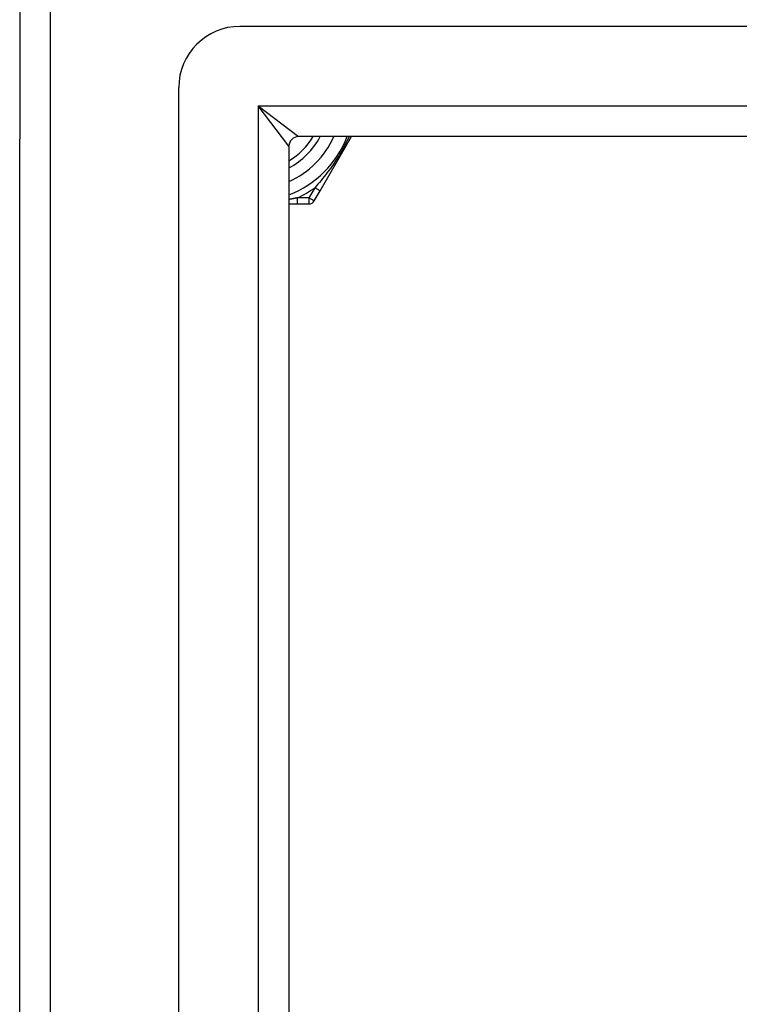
# Model space of a CAD drawing. Header units: inches. Extents: x 64.1 to 160.1, y 39 to 77.3.
# Tile 9 of 65: x 64.1 to 66.4, y 72.5 to 75.6. Entities that reach past the tile are written whole.
import ezdxf

# ---------------------------------------------------------------- set-up
doc = ezdxf.new("R2010")
doc.units = ezdxf.units.IN
doc.header["$MEASUREMENT"] = 0
doc.layers.add('Visible Edges(ANSI)', color=7, linetype='Continuous', lineweight=25)
doc.layers.add('Visible Tangent Edges(ANSI)', color=7, linetype='Continuous', lineweight=25)

msp = doc.modelspace()

# ---------------------------------------------------------------- linework, layer by layer
at = {"layer": 'Visible Edges(ANSI)'}
for p, q in [((64.0718, 76.0357), (64.0718, 75.2607)), ((111.3631, 75.6229), (64.7804, 75.6229)), ((64.5836, 40.8433), (64.5836, 75.426)), ((64.0718, 41.0087), (64.0718, 75.2607)), ((111.1746, 75.2685), (64.9689, 75.2685)), ((65.0379, 75.0937), (65.1389, 75.2686)), ((64.9379, 75.2375), (64.9379, 41.0318)), ((65.0195, 75.0618), (65.0379, 75.0937)), ((64.9379, 75.052), (64.9657, 75.052)), ((64.9657, 75.052), (65.0025, 75.052))]:
    msp.add_line(p, q, dxfattribs=at)
for centre, radius, start, end in [((64.7804, 75.426), 0.1969, 90, 180), ((64.9689, 75.2375), 0.031, 90, 180), ((64.8218, 75.3847), 0.2264, 300.8668, 329.1332), ((64.8218, 75.3847), 0.3248, 290.9514, 339.0486), ((65.0025, 75.0717), 0.0197, 270, 330)]:
    msp.add_arc(centre, radius, start, end, dxfattribs=at)
at = {"layer": 'Visible Tangent Edges(ANSI)'}
for p, q in [((64.1708, 40.2337), (64.1708, 76.0357)), ((64.8389, 75.3675), (64.9689, 75.2685)), ((64.9379, 75.2375), (64.8389, 75.3675)), ((64.8389, 75.3675), (111.3046, 75.3675)), ((64.8389, 75.3675), (64.8389, 40.9018)), ((65.0209, 75.1036), (65.0025, 75.0717)), ((65.0379, 75.0937), (65.0209, 75.1036)), ((64.9657, 75.052), (64.9657, 75.0717)), ((65.0025, 75.0717), (64.9657, 75.0717)), ((65.0195, 75.0618), (65.0025, 75.0717)), ((65.0025, 75.0717), (65.0025, 75.052))]:
    msp.add_line(p, q, dxfattribs=at)
at = {"layer": 'Visible Tangent Edges(ANSI)', "flags": 128}
for points in [[(65.1316, 75.2685), (65.128, 75.2609), (65.1243, 75.2533), (65.1204, 75.2457), (65.1164, 75.2382), (65.1123, 75.2306), (65.1081, 75.2231), (65.1037, 75.2156), (65.0993, 75.2082), (65.0948, 75.2009), (65.0902, 75.1937), (65.0855, 75.1866), (65.0808, 75.1795), (65.076, 75.1726), (65.0712, 75.1659), (65.0663, 75.1592), (65.0614, 75.1526), (65.0564, 75.1461), (65.0514, 75.1397), (65.0464, 75.1334), (65.0413, 75.1273), (65.0362, 75.1212), (65.0311, 75.1152), (65.026, 75.1093), (65.0209, 75.1036)], [(64.9657, 75.0717), (64.9645, 75.0715), (64.9634, 75.0712), (64.9623, 75.071), (64.9611, 75.0708), (64.96, 75.0705), (64.9588, 75.0703), (64.9577, 75.0701), (64.9565, 75.0698), (64.9554, 75.0696), (64.9542, 75.0694), (64.9531, 75.0692), (64.9519, 75.0689), (64.9508, 75.0687), (64.9496, 75.0685), (64.9485, 75.0683), (64.9473, 75.0681), (64.9461, 75.0678), (64.945, 75.0676), (64.9438, 75.0674), (64.9426, 75.0672), (64.9414, 75.067), (64.9403, 75.0668), (64.9391, 75.0666), (64.9379, 75.0664)]]:
    msp.add_lwpolyline(points, dxfattribs=at)
at = {"layer": 'Visible Tangent Edges(ANSI)'}
for radius, start, end in [(0.2461, 298.1642, 331.8358), (0.2854, 294.01, 335.99), (0.3445, 294.6913, 305.3087)]:
    msp.add_arc((64.8218, 75.3847), radius, start, end, dxfattribs=at)

doc.saveas('drawing.dxf')
